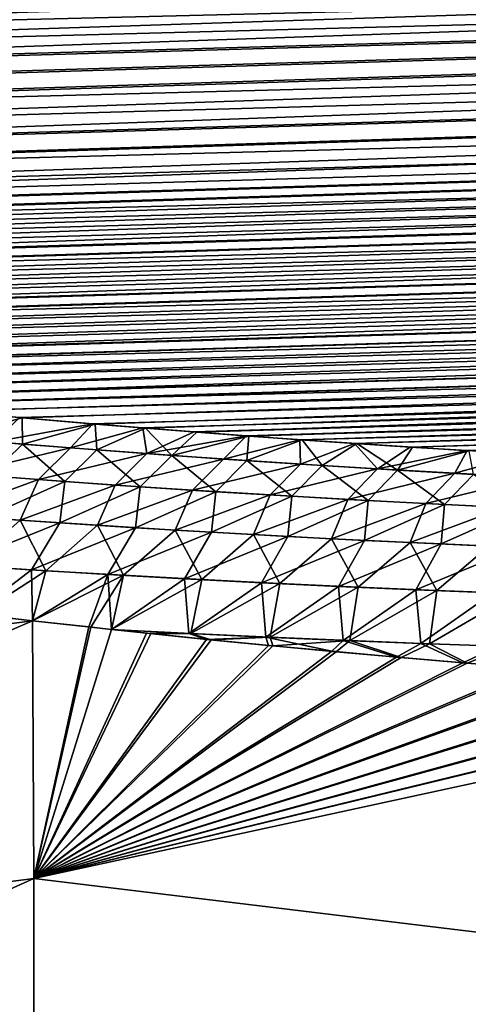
# Model space of a CAD drawing. Header units: metres. Extents: x -61 to 49, y -32 to 32.
# Tile 225 of 256: x 13.47 to 14.89, y 13.02 to 16.13. Entities that reach past the tile are written whole.
import ezdxf

# ---------------------------------------------------------------- set-up
doc = ezdxf.new("R2010")
doc.units = ezdxf.units.M
doc.layers.add('solid_K_27_40_10_000Y34', color=7, linetype='CONTINUOUS')

msp = doc.modelspace()

# ---------------------------------------------------------------- linework, layer by layer
at = {"layer": 'solid_K_27_40_10_000Y34'}
for points in [[(43.226002, 17.29109, 10.529416), (8.667266, 16.180258, 10.048165), (8.706863, 16.122061, 10.161276)], [(43.226002, 17.29109, 10.529416), (8.706863, 16.122061, 10.161276), (8.755336, 16.063543, 10.277651)], [(43.208416, 17.069876, 10.948779), (43.226002, 17.29109, 10.529416), (8.755336, 16.063543, 10.277651)], [(43.208401, 17.069761, -10.949), (8.749625, 16.069988, -10.264708), (8.702182, 16.128473, -10.148696)], [(43.208401, 17.069761, -10.949), (8.806082, 16.011202, -10.384082), (8.749625, 16.069988, -10.264708)], [(43.208416, 17.069876, 10.948779), (8.755336, 16.063543, 10.277651), (8.812924, 16.004751, 10.397364)], [(43.208401, 17.069761, -10.949), (43.179043, 16.859137, -11.374247), (8.806082, 16.011202, -10.384082)], [(43.208416, 17.069876, 10.948779), (8.812924, 16.004751, 10.397364), (8.881098, 15.945402, 10.521252)], [(43.208416, 17.069876, 10.948779), (8.881098, 15.945402, 10.521252), (8.959942, 15.885625, 10.649261)], [(43.179058, 16.859222, 11.374068), (43.208416, 17.069876, 10.948779), (8.959942, 15.885625, 10.649261)], [(43.179043, 16.859137, -11.374247), (8.873101, 15.951882, -10.507565), (8.806082, 16.011202, -10.384082)], [(43.179043, 16.859137, -11.374247), (8.950794, 15.892119, -10.635185), (8.873101, 15.951882, -10.507565)], [(43.179043, 16.859137, -11.374247), (9.041275, 15.831706, -10.767757), (8.950794, 15.892119, -10.635185)], [(43.179058, 16.859222, 11.374068), (8.959942, 15.885625, 10.649261), (9.051338, 15.825407, 10.781788)], [(43.179043, 16.859137, -11.374247), (9.144457, 15.770795, -10.905213), (9.041275, 15.831706, -10.767757)], [(43.179058, 16.859222, 11.374068), (9.051338, 15.825407, 10.781788), (9.155223, 15.764862, 10.918821)], [(43.179043, 16.859137, -11.374247), (43.137859, 16.659208, -11.805233), (9.144457, 15.770795, -10.905213)], [(43.179058, 16.859222, 11.374068), (9.155223, 15.764862, 10.918821), (9.273528, 15.704136, 11.060455)], [(43.179058, 16.859222, 11.374068), (9.273528, 15.704136, 11.060455), (9.406145, 15.643331, 11.206717)], [(43.137875, 16.659271, 11.805096), (43.179058, 16.859222, 11.374068), (9.406145, 15.643331, 11.206717)], [(43.137859, 16.659208, -11.805233), (9.262332, 15.709609, -11.047515), (9.144457, 15.770795, -10.905213)], [(43.137859, 16.659208, -11.805233), (9.394786, 15.648253, -11.194696), (9.262332, 15.709609, -11.047515)], [(43.137859, 16.659208, -11.805233), (9.543297, 15.587199, -11.3461), (9.394786, 15.648253, -11.194696)], [(43.137875, 16.659271, 11.805096), (9.406145, 15.643331, 11.206717), (9.554759, 15.582767, 11.357292)], [(43.137859, 16.659208, -11.805233), (43.084755, 16.47002, -12.242013), (9.543297, 15.587199, -11.3461)], [(43.137875, 16.659271, 11.805096), (9.554759, 15.582767, 11.357292), (9.719292, 15.522532, 11.512231)], [(43.137875, 16.659271, 11.805096), (9.719292, 15.522532, 11.512231), (9.808029, 15.492647, 11.591206)], [(43.084766, 16.47006, 12.241916), (43.137875, 16.659271, 11.805096), (9.808029, 15.492647, 11.591206)], [(43.084755, 16.47002, -12.242013), (9.707787, 15.526532, -11.50177), (9.543297, 15.587199, -11.3461)], [(43.084755, 16.47002, -12.242013), (9.889677, 15.466562, -11.661357), (9.707787, 15.526532, -11.50177)], [(43.084766, 16.47006, 12.241916), (9.808029, 15.492647, 11.591206), (9.90121, 15.462957, 11.671139)], [(43.084755, 16.47002, -12.242013), (9.987041, 15.436864, -11.742625), (9.889677, 15.466562, -11.661357)], [(43.084766, 16.47006, 12.241916), (9.90121, 15.462957, 11.671139), (9.99859, 15.433441, 11.75209)], [(43.084755, 16.47002, -12.242013), (43.01968, 16.291759, -12.68434), (9.987041, 15.436864, -11.742625)], [(43.084766, 16.47006, 12.241916), (9.99859, 15.433441, 11.75209), (10.100445, 15.404137, 11.834024)], [(43.084766, 16.47006, 12.241916), (10.100445, 15.404137, 11.834024), (10.207073, 15.375083, 11.916903)], [(43.084766, 16.47006, 12.241916), (10.207073, 15.375083, 11.916903), (10.318611, 15.346305, 12.000706)], [(43.084766, 16.47006, 12.241916), (10.318611, 15.346305, 12.000706), (10.434742, 15.317786, 12.085471)], [(43.019688, 16.291784, 12.684278), (43.084766, 16.47006, 12.241916), (10.434742, 15.317786, 12.085471)], [(43.01968, 16.291759, -12.68434), (10.088888, 15.407384, -11.824866), (9.987041, 15.436864, -11.742625)], [(43.01968, 16.291759, -12.68434), (10.195523, 15.37816, -11.90805), (10.088888, 15.407384, -11.824866)], [(43.01968, 16.291759, -12.68434), (10.30709, 15.349213, -11.99216), (10.195523, 15.37816, -11.90805)], [(43.01968, 16.291759, -12.68434), (10.423265, 15.320531, -12.077232), (10.30709, 15.349213, -11.99216)], [(43.01968, 16.291759, -12.68434), (10.544301, 15.292143, -12.163245), (10.423265, 15.320531, -12.077232)], [(43.019688, 16.291784, 12.684278), (10.434742, 15.317786, 12.085471), (10.555717, 15.289557, 12.171181)], [(43.01968, 16.291759, -12.68434), (42.942421, 16.124485, -13.132314), (10.544301, 15.292143, -12.163245)], [(43.019688, 16.291784, 12.684278), (10.555717, 15.289557, 12.171181), (10.681849, 15.261649, 12.257811)], [(43.019688, 16.291784, 12.684278), (10.681849, 15.261649, 12.257811), (10.813352, 15.234088, 12.345344)], [(43.019688, 16.291784, 12.684278), (10.813352, 15.234088, 12.345344), (10.949871, 15.206861, 12.433809)], [(43.019688, 16.291784, 12.684278), (10.949871, 15.206861, 12.433809), (11.091619, 15.179994, 12.523193)], [(42.942425, 16.124495, 13.132286), (43.019688, 16.291784, 12.684278), (11.091619, 15.179994, 12.523193)], [(42.942421, 16.124485, -13.132314), (10.670511, 15.264083, -12.250172), (10.544301, 15.292143, -12.163245)], [(42.942421, 16.124485, -13.132314), (10.802115, 15.236379, -12.337988), (10.670511, 15.264083, -12.250172)], [(42.942421, 16.124485, -13.132314), (10.938761, 15.209017, -12.426724), (10.802115, 15.236379, -12.337988)], [(42.942421, 16.124485, -13.132314), (11.080655, 15.182021, -12.516372), (10.938761, 15.209017, -12.426724)], [(42.942421, 16.124485, -13.132314), (11.228138, 15.155422, -12.606909), (11.080655, 15.182021, -12.516372)], [(42.942425, 16.124495, 13.132286), (11.091619, 15.179994, 12.523193), (11.238948, 15.153519, 12.613471)], [(42.942421, 16.124485, -13.132314), (42.85297, 15.96842, -13.585645), (11.228138, 15.155422, -12.606909)], [(42.942425, 16.124495, 13.132286), (11.238948, 15.153519, 12.613471), (11.392155, 15.127465, 12.704619)], [(42.942425, 16.124495, 13.132286), (11.392155, 15.127465, 12.704619), (11.550875, 15.101825, 12.796659)], [(42.942425, 16.124495, 13.132286), (11.550875, 15.101825, 12.796659), (11.71525, 15.076613, 12.889587)], [(42.942425, 16.124495, 13.132286), (11.71525, 15.076613, 12.889587), (11.885669, 15.051862, 12.983389)], [(42.852966, 15.968419, 13.585647), (42.942425, 16.124495, 13.132286), (11.885669, 15.051862, 12.983389)], [(42.85297, 15.96842, -13.585645), (11.381501, 15.129248, -12.698318), (11.228138, 15.155422, -12.606909)], [(42.85297, 15.96842, -13.585645), (11.540381, 15.103488, -12.79062), (11.381501, 15.129248, -12.698318)], [(42.85297, 15.96842, -13.585645), (11.704923, 15.078161, -12.88381), (11.540381, 15.103488, -12.79062)], [(42.85297, 15.96842, -13.585645), (11.875518, 15.0533, -12.977867), (11.704923, 15.078161, -12.88381)], [(42.85297, 15.96842, -13.585645), (12.052542, 15.028934, -13.072772), (11.875518, 15.0533, -12.977867)], [(42.852966, 15.968419, 13.585647), (11.885669, 15.051862, 12.983389), (12.062506, 15.027601, 13.078044)], [(42.85297, 15.96842, -13.585645), (42.750988, 15.82365, -14.044454), (12.052542, 15.028934, -13.072772)], [(42.852966, 15.968419, 13.585647), (12.062506, 15.027601, 13.078044), (12.245441, 15.003824, 13.173568)], [(42.852966, 15.968419, 13.585647), (12.245441, 15.003824, 13.173568), (12.434498, 14.980542, 13.269962)], [(42.852966, 15.968419, 13.585647), (12.434498, 14.980542, 13.269962), (12.630112, 14.957789, 13.367206)], [(42.852966, 15.968419, 13.585647), (12.630112, 14.957789, 13.367206), (12.832717, 14.935596, 13.465279)], [(42.750984, 15.823644, 14.044475), (42.852966, 15.968419, 13.585647), (12.832717, 14.935596, 13.465279)], [(42.750988, 15.82365, -14.044454), (12.235677, 15.005057, -13.168539), (12.052542, 15.028934, -13.072772)], [(42.750988, 15.82365, -14.044454), (12.424943, 14.981682, -13.265169), (12.235677, 15.005057, -13.168539)], [(42.750988, 15.82365, -14.044454), (12.620775, 14.958838, -13.362642), (12.424943, 14.981682, -13.265169)], [(42.750988, 15.82365, -14.044454), (12.823607, 14.936561, -13.460938), (12.620775, 14.958838, -13.362642)], [(42.750988, 15.82365, -14.044454), (13.033243, 14.914847, -13.560067), (12.823607, 14.936561, -13.460938)], [(42.750984, 15.823644, 14.044475), (12.832717, 14.935596, 13.465279), (13.042115, 14.91396, 13.564194)], [(42.750988, 15.82365, -14.044454), (42.636505, 15.690427, -14.508422), (13.033243, 14.914847, -13.560067)], [(42.750984, 15.823644, 14.044475), (13.042115, 14.91396, 13.564194), (13.258146, 14.892888, 13.663956)], [(42.750984, 15.823644, 14.044475), (13.258146, 14.892888, 13.663956), (13.481306, 14.872413, 13.764539)], [(42.750984, 15.823644, 14.044475), (13.481306, 14.872413, 13.764539), (13.71209, 14.852569, 13.865913)], [(42.750984, 15.823644, 14.044475), (13.71209, 14.852569, 13.865913), (13.870234, 14.839699, 13.933934)], [(42.750984, 15.823644, 14.044475), (13.870234, 14.839699, 13.933934), (14.031512, 14.827103, 14.002322)], [(42.636494, 15.690418, 14.508453), (42.750984, 15.823644, 14.044475), (14.031512, 14.827103, 14.002322)], [(42.636505, 15.690427, -14.508422), (13.249521, 14.893701, -13.660035), (13.033243, 14.914847, -13.560067)], [(42.636505, 15.690427, -14.508422), (13.472935, 14.873156, -13.760818), (13.249521, 14.893701, -13.660035)], [(42.636505, 15.690427, -14.508422), (13.703979, 14.853247, -13.862389), (13.472935, 14.873156, -13.760818)], [(42.636505, 15.690427, -14.508422), (13.862298, 14.840334, -13.930537), (13.703979, 14.853247, -13.862389)], [(42.636505, 15.690427, -14.508422), (14.023755, 14.827698, -13.999052), (13.862298, 14.840334, -13.930537)], [(42.636505, 15.690427, -14.508422), (14.188501, 14.815349, -14.067923), (14.023755, 14.827698, -13.999052)], [(42.636494, 15.690418, 14.508453), (14.031512, 14.827103, 14.002322), (14.196076, 14.814793, 14.071069)], [(42.636505, 15.690427, -14.508422), (42.509071, 15.568873, -14.977661), (14.188501, 14.815349, -14.067923)], [(42.636494, 15.690418, 14.508453), (14.196076, 14.814793, 14.071069), (14.364094, 14.80278, 14.140161)], [(42.636494, 15.690418, 14.508453), (14.364094, 14.80278, 14.140161), (14.535733, 14.791076, 14.209587)], [(42.636494, 15.690418, 14.508453), (14.535733, 14.791076, 14.209587), (14.711162, 14.779693, 14.279335)], [(42.636494, 15.690418, 14.508453), (14.711162, 14.779693, 14.279335), (14.890439, 14.768634, 14.349403)], [(42.509071, 15.568873, -14.977661), (14.356703, 14.803299, -14.137136), (14.188501, 14.815349, -14.067923)], [(42.509071, 15.568873, -14.977661), (14.528527, 14.791559, -14.206683), (14.356703, 14.803299, -14.137136)], [(42.509071, 15.568873, -14.977661), (14.704143, 14.780141, -14.276551), (14.528527, 14.791559, -14.206683)], [(42.509071, 15.568873, -14.977661), (14.883609, 14.76905, -14.346736), (14.704143, 14.780141, -14.276551)], [(42.509071, 15.568873, -14.977661), (15.066546, 14.758266, -14.417267), (14.883609, 14.76905, -14.346736)], [(13.2497, 14.80898, 13.907983), (13.481306, 14.872413, 13.764539), (13.258146, 14.892888, 13.663956)], [(13.483013, 14.789319, 14.012419), (13.481306, 14.872413, 13.764539), (13.2497, 14.80898, 13.907983)], [(13.395109, 14.796702, -13.973055), (13.472935, 14.873156, -13.760818), (13.703979, 14.853247, -13.862389)], [(13.483013, 14.789319, 14.012419), (13.71209, 14.852569, 13.865913), (13.481306, 14.872413, 13.764539)], [(13.395109, 14.796702, -13.973055), (13.703979, 14.853247, -13.862389), (13.634314, 14.777374, -14.078479)], [(13.717417, 14.770841, 14.114816), (13.71209, 14.852569, 13.865913), (13.483013, 14.789319, 14.012419)], [(13.634314, 14.777374, -14.078479), (13.703979, 14.853247, -13.862389), (13.862298, 14.840334, -13.930537)], [(13.634314, 14.777374, -14.078479), (13.862298, 14.840334, -13.930537), (13.874598, 14.759232, -14.181835)], [(13.717417, 14.770841, 14.114816), (13.870234, 14.839699, 13.933934), (13.71209, 14.852569, 13.865913)], [(13.952826, 14.753472, 14.215266), (13.870234, 14.839699, 13.933934), (13.717417, 14.770841, 14.114816)], [(13.874598, 14.759232, -14.181835), (13.862298, 14.840334, -13.930537), (14.023755, 14.827698, -13.999052)], [(13.952826, 14.753472, 14.215266), (14.031512, 14.827103, 14.002322), (13.870234, 14.839699, 13.933934)], [(13.483013, 14.789319, 14.012419), (13.2497, 14.80898, 13.907983), (13.380035, 14.688868, 14.203377)], [(13.874598, 14.759232, -14.181835), (14.023755, 14.827698, -13.999052), (14.188501, 14.815349, -14.067923)], [(13.874598, 14.759232, -14.181835), (14.188501, 14.815349, -14.067923), (14.1159, 14.742219, -14.283198)], [(13.952826, 14.753472, 14.215266), (14.196076, 14.814793, 14.071069), (14.031512, 14.827103, 14.002322)], [(14.189179, 14.737159, 14.313845), (14.196076, 14.814793, 14.071069), (13.952826, 14.753472, 14.215266)], [(14.1159, 14.742219, -14.283198), (14.188501, 14.815349, -14.067923), (14.356703, 14.803299, -14.137136)], [(14.1159, 14.742219, -14.283198), (14.356703, 14.803299, -14.137136), (14.35816, 14.726279, -14.382643)], [(14.189179, 14.737159, 14.313845), (14.364094, 14.80278, 14.140161), (14.196076, 14.814793, 14.071069)], [(14.426426, 14.721853, 14.410611), (14.364094, 14.80278, 14.140161), (14.189179, 14.737159, 14.313845)], [(14.35816, 14.726279, -14.382643), (14.356703, 14.803299, -14.137136), (14.528527, 14.791559, -14.206683)], [(14.426426, 14.721853, 14.410611), (14.535733, 14.791076, 14.209587), (14.364094, 14.80278, 14.140161)], [(13.395109, 14.796702, -13.973055), (13.634314, 14.777374, -14.078479), (13.291302, 14.695957, -14.163408)], [(13.634314, 14.777374, -14.078479), (13.532712, 14.677516, -14.270483), (13.291302, 14.695957, -14.163408)], [(13.483013, 14.789319, 14.012419), (13.380035, 14.688868, 14.203377), (13.616563, 14.671259, 14.307356)], [(13.717417, 14.770841, 14.114816), (13.483013, 14.789319, 14.012419), (13.616563, 14.671259, 14.307356)], [(13.634314, 14.777374, -14.078479), (13.874598, 14.759232, -14.181835), (13.532712, 14.677516, -14.270483)], [(13.717417, 14.770841, 14.114816), (13.616563, 14.671259, 14.307356), (13.854009, 14.654766, 14.409308)], [(13.952826, 14.753472, 14.215266), (13.717417, 14.770841, 14.114816), (13.854009, 14.654766, 14.409308)], [(14.35816, 14.726279, -14.382643), (14.528527, 14.791559, -14.206683), (14.601316, 14.711357, -14.48024)], [(14.664516, 14.707508, 14.505628), (14.535733, 14.791076, 14.209587), (14.426426, 14.721853, 14.410611)], [(14.601316, 14.711357, -14.48024), (14.528527, 14.791559, -14.206683), (14.704143, 14.780141, -14.276551)], [(14.664516, 14.707508, 14.505628), (14.711162, 14.779693, 14.279335), (14.535733, 14.791076, 14.209587)], [(14.601316, 14.711357, -14.48024), (14.704143, 14.780141, -14.276551), (14.883609, 14.76905, -14.346736)], [(14.601316, 14.711357, -14.48024), (14.883609, 14.76905, -14.346736), (14.845307, 14.697394, -14.576065)], [(14.664516, 14.707508, 14.505628), (14.890439, 14.768634, 14.349403), (14.711162, 14.779693, 14.279335)], [(14.9034, 14.694076, 14.598956), (14.890439, 14.768634, 14.349403), (14.664516, 14.707508, 14.505628)], [(14.845307, 14.697394, -14.576065), (14.883609, 14.76905, -14.346736), (15.066546, 14.758266, -14.417267)], [(13.874598, 14.759232, -14.181835), (13.775108, 14.660269, -14.375403), (13.532712, 14.677516, -14.270483)], [(13.874598, 14.759232, -14.181835), (14.1159, 14.742219, -14.283198), (13.775108, 14.660269, -14.375403)], [(14.1159, 14.742219, -14.283198), (14.018436, 14.644156, -14.47825), (13.775108, 14.660269, -14.375403)], [(13.952826, 14.753472, 14.215266), (13.854009, 14.654766, 14.409308), (14.092318, 14.639333, 14.509314)], [(14.189179, 14.737159, 14.313845), (13.952826, 14.753472, 14.215266), (14.092318, 14.639333, 14.509314)], [(14.1159, 14.742219, -14.283198), (14.35816, 14.726279, -14.382643), (14.018436, 14.644156, -14.47825)], [(14.189179, 14.737159, 14.313845), (14.092318, 14.639333, 14.509314), (14.331444, 14.624909, 14.607438)], [(14.426426, 14.721853, 14.410611), (14.189179, 14.737159, 14.313845), (14.331444, 14.624909, 14.607438)], [(14.845307, 14.697394, -14.576065), (15.066546, 14.758266, -14.417267), (15.090078, 14.684342, -14.670185)], [(14.35816, 14.726279, -14.382643), (14.26264, 14.629119, -14.579102), (14.018436, 14.644156, -14.47825)], [(14.35816, 14.726279, -14.382643), (14.601316, 14.711357, -14.48024), (14.26264, 14.629119, -14.579102)], [(14.601316, 14.711357, -14.48024), (14.507665, 14.6151, -14.678039), (14.26264, 14.629119, -14.579102)], [(14.426426, 14.721853, 14.410611), (14.331444, 14.624909, 14.607438), (14.571344, 14.611447, 14.703748)], [(14.664516, 14.707508, 14.505628), (14.426426, 14.721853, 14.410611), (14.571344, 14.611447, 14.703748)], [(14.601316, 14.711357, -14.48024), (14.845307, 14.697394, -14.576065), (14.507665, 14.6151, -14.678039)], [(14.664516, 14.707508, 14.505628), (14.571344, 14.611447, 14.703748), (14.811973, 14.598897, 14.79831)], [(14.9034, 14.694076, 14.598956), (14.664516, 14.707508, 14.505628), (14.811973, 14.598897, 14.79831)], [(13.291302, 14.695957, -14.163408), (13.532712, 14.677516, -14.270483), (13.231686, 14.567016, -14.358952)], [(13.532712, 14.677516, -14.270483), (13.475015, 14.549624, -14.467247), (13.231686, 14.567016, -14.358952)], [(13.616563, 14.671259, 14.307356), (13.380035, 14.688868, 14.203377), (13.361895, 14.557405, 14.41745)], [(13.532712, 14.677516, -14.270483), (13.775108, 14.660269, -14.375403), (13.475015, 14.549624, -14.467247)], [(14.845307, 14.697394, -14.576065), (14.753455, 14.60204, -14.77514), (14.507665, 14.6151, -14.678039)], [(14.845307, 14.697394, -14.576065), (15.090078, 14.684342, -14.670185), (14.753455, 14.60204, -14.77514)], [(15.090078, 14.684342, -14.670185), (14.999961, 14.58989, -14.870479), (14.753455, 14.60204, -14.77514)], [(14.9034, 14.694076, 14.598956), (14.811973, 14.598897, 14.79831), (15.053284, 14.587211, 14.891191)], [(13.616563, 14.671259, 14.307356), (13.361895, 14.557405, 14.41745), (13.60003, 14.541041, 14.522069)], [(13.775108, 14.660269, -14.375403), (13.719228, 14.533422, -14.573321), (13.475015, 14.549624, -14.467247)], [(13.854009, 14.654766, 14.409308), (13.616563, 14.671259, 14.307356), (13.60003, 14.541041, 14.522069)], [(13.854009, 14.654766, 14.409308), (13.60003, 14.541041, 14.522069), (13.838975, 14.525771, 14.624626)], [(13.775108, 14.660269, -14.375403), (14.018436, 14.644156, -14.47825), (13.719228, 14.533422, -14.573321)], [(14.018436, 14.644156, -14.47825), (13.964276, 14.518348, -14.677259), (13.719228, 14.533422, -14.573321)], [(14.092318, 14.639333, 14.509314), (13.854009, 14.654766, 14.409308), (13.838975, 14.525771, 14.624626)], [(14.018436, 14.644156, -14.47825), (14.26264, 14.629119, -14.579102), (13.964276, 14.518348, -14.677259)], [(14.092318, 14.639333, 14.509314), (13.838975, 14.525771, 14.624626), (14.078687, 14.511541, 14.725197)], [(14.26264, 14.629119, -14.579102), (14.210111, 14.50434, -14.779147), (13.964276, 14.518348, -14.677259)], [(14.331444, 14.624909, 14.607438), (14.092318, 14.639333, 14.509314), (14.078687, 14.511541, 14.725197)], [(14.331444, 14.624909, 14.607438), (14.078687, 14.511541, 14.725197), (14.319124, 14.498302, 14.823853)], [(14.26264, 14.629119, -14.579102), (14.507665, 14.6151, -14.678039), (14.210111, 14.50434, -14.779147)], [(14.507665, 14.6151, -14.678039), (14.456683, 14.491341, -14.87907), (14.210111, 14.50434, -14.779147)], [(14.571344, 14.611447, 14.703748), (14.331444, 14.624909, 14.607438), (14.319124, 14.498302, 14.823853)], [(14.571344, 14.611447, 14.703748), (14.319124, 14.498302, 14.823853), (14.560249, 14.486004, 14.920663)], [(14.507665, 14.6151, -14.678039), (14.753455, 14.60204, -14.77514), (14.456683, 14.491341, -14.87907)], [(14.811973, 14.598897, 14.79831), (14.571344, 14.611447, 14.703748), (14.560249, 14.486004, 14.920663)], [(14.753455, 14.60204, -14.77514), (14.703943, 14.47929, -14.977114), (14.456683, 14.491341, -14.87907)], [(14.811973, 14.598897, 14.79831), (14.560249, 14.486004, 14.920663), (14.802022, 14.474598, 15.015699)], [(14.753455, 14.60204, -14.77514), (14.999961, 14.58989, -14.870479), (14.703943, 14.47929, -14.977114)], [(14.999961, 14.58989, -14.870479), (14.95185, 14.468138, -15.073351), (14.703943, 14.47929, -14.977114)], [(15.053284, 14.587211, 14.891191), (14.811973, 14.598897, 14.79831), (14.802022, 14.474598, 15.015699)], [(15.053284, 14.587211, 14.891191), (14.802022, 14.474598, 15.015699), (15.044401, 14.464034, 15.109033)], [(13.312174, 14.406176, -14.599209), (13.231686, 14.567016, -14.358952), (13.475015, 14.549624, -14.467247)], [(13.60003, 14.541041, 14.522069), (13.361895, 14.557405, 14.41745), (13.271314, 14.408823, 14.581046)], [(13.312174, 14.406176, -14.599209), (13.475015, 14.549624, -14.467247), (13.556464, 14.390482, -14.706973)], [(13.556464, 14.390482, -14.706973), (13.475015, 14.549624, -14.467247), (13.719228, 14.533422, -14.573321)], [(13.60003, 14.541041, 14.522069), (13.271314, 14.408823, 14.581046), (13.511369, 14.393194, 14.687379)], [(13.838975, 14.525771, 14.624626), (13.60003, 14.541041, 14.522069), (13.511369, 14.393194, 14.687379)], [(13.838975, 14.525771, 14.624626), (13.511369, 14.393194, 14.687379), (13.752154, 14.378668, 14.791574)], [(13.556464, 14.390482, -14.706973), (13.719228, 14.533422, -14.573321), (13.801513, 14.375927, -14.812524)], [(13.801513, 14.375927, -14.812524), (13.719228, 14.533422, -14.573321), (13.964276, 14.518348, -14.677259)], [(14.078687, 14.511541, 14.725197), (13.838975, 14.525771, 14.624626), (13.752154, 14.378668, 14.791574)], [(13.801513, 14.375927, -14.812524), (13.964276, 14.518348, -14.677259), (14.047276, 14.36245, -14.915952)], [(14.047276, 14.36245, -14.915952), (13.964276, 14.518348, -14.677259), (14.210111, 14.50434, -14.779147)], [(14.078687, 14.511541, 14.725197), (13.752154, 14.378668, 14.791574), (13.993633, 14.365187, 14.89371)], [(14.319124, 14.498302, 14.823853), (14.078687, 14.511541, 14.725197), (13.993633, 14.365187, 14.89371)], [(14.319124, 14.498302, 14.823853), (13.993633, 14.365187, 14.89371), (14.235769, 14.3527, 14.993864)], [(14.047276, 14.36245, -14.915952), (14.210111, 14.50434, -14.779147), (14.293713, 14.349989, -15.017344)], [(14.293713, 14.349989, -15.017344), (14.210111, 14.50434, -14.779147), (14.456683, 14.491341, -14.87907)], [(14.560249, 14.486004, 14.920663), (14.319124, 14.498302, 14.823853), (14.235769, 14.3527, 14.993864)], [(14.293713, 14.349989, -15.017344), (14.456683, 14.491341, -14.87907), (14.540779, 14.338486, -15.116794)], [(14.540779, 14.338486, -15.116794), (14.456683, 14.491341, -14.87907), (14.703943, 14.47929, -14.977114)], [(14.560249, 14.486004, 14.920663), (14.235769, 14.3527, 14.993864), (14.478528, 14.341157, 15.092112)], [(14.802022, 14.474598, 15.015699), (14.560249, 14.486004, 14.920663), (14.478528, 14.341157, 15.092112)], [(14.802022, 14.474598, 15.015699), (14.478528, 14.341157, 15.092112), (14.721875, 14.330506, 15.188527)], [(14.540779, 14.338486, -15.116794), (14.703943, 14.47929, -14.977114), (14.788435, 14.327885, -15.214381)], [(14.788435, 14.327885, -15.214381), (14.703943, 14.47929, -14.977114), (14.95185, 14.468138, -15.073351)], [(15.044401, 14.464034, 15.109033), (14.802022, 14.474598, 15.015699), (14.721875, 14.330506, 15.188527)], [(15.044401, 14.464034, 15.109033), (14.721875, 14.330506, 15.188527), (14.965774, 14.320699, 15.283186)], [(14.788435, 14.327885, -15.214381), (14.95185, 14.468138, -15.073351), (15.036654, 14.318143, -15.31017)], [(13.511369, 14.393194, 14.687379), (13.271314, 14.408823, 14.581046), (13.32955, 14.254354, 14.76753)], [(13.312174, 14.406176, -14.599209), (13.556464, 14.390482, -14.706973), (13.343392, 14.25272, -14.774448)], [(13.511369, 14.393194, 14.687379), (13.32955, 14.254354, 14.76753), (13.514308, 14.232985, 14.859056)], [(13.556464, 14.390482, -14.706973), (13.514478, 14.232973, -14.859131), (13.343392, 14.25272, -14.774448)], [(13.752154, 14.378668, 14.791574), (13.511369, 14.393194, 14.687379), (13.514308, 14.232985, 14.859056)], [(13.752154, 14.378668, 14.791574), (13.514308, 14.232985, 14.859056), (13.691611, 14.213194, 14.945419)], [(13.556464, 14.390482, -14.706973), (13.801513, 14.375927, -14.812524), (13.514478, 14.232973, -14.859131)], [(13.801513, 14.375927, -14.812524), (13.698514, 14.212457, -14.948734), (13.514478, 14.232973, -14.859131)], [(13.752154, 14.378668, 14.791574), (13.691611, 14.213194, 14.945419), (13.763598, 14.205369, 14.98007)], [(13.801513, 14.375927, -14.812524), (13.763434, 14.205407, -14.979972), (13.698514, 14.212457, -14.948734)], [(13.993633, 14.365187, 14.89371), (13.752154, 14.378668, 14.791574), (13.763598, 14.205369, 14.98007)], [(13.801513, 14.375927, -14.812524), (14.047276, 14.36245, -14.915952), (13.763434, 14.205407, -14.979972)], [(13.993633, 14.365187, 14.89371), (13.763598, 14.205369, 14.98007), (14.00654, 14.192924, 15.082911)], [(14.235769, 14.3527, 14.993864), (13.993633, 14.365187, 14.89371), (14.00654, 14.192924, 15.082911)], [(14.047276, 14.36245, -14.915952), (14.01339, 14.192615, -15.085752), (13.763434, 14.205407, -14.979972)], [(14.235769, 14.3527, 14.993864), (14.00654, 14.192924, 15.082911), (14.249617, 14.181506, 15.183523)], [(14.047276, 14.36245, -14.915952), (14.293713, 14.349989, -15.017344), (14.01339, 14.192615, -15.085752)], [(14.293713, 14.349989, -15.017344), (14.263515, 14.180924, -15.18916), (14.01339, 14.192615, -15.085752)], [(14.478528, 14.341157, 15.092112), (14.235769, 14.3527, 14.993864), (14.249617, 14.181506, 15.183523)], [(14.478528, 14.341157, 15.092112), (14.249617, 14.181506, 15.183523), (14.49324, 14.171009, 15.282209)], [(14.293713, 14.349989, -15.017344), (14.540779, 14.338486, -15.116794), (14.263515, 14.180924, -15.18916)], [(14.540779, 14.338486, -15.116794), (14.514211, 14.170199, -15.29055), (14.263515, 14.180924, -15.18916)], [(14.721875, 14.330506, 15.188527), (14.478528, 14.341157, 15.092112), (14.49324, 14.171009, 15.282209)], [(14.540779, 14.338486, -15.116794), (14.788435, 14.327885, -15.214381), (14.514211, 14.170199, -15.29055)], [(14.721875, 14.330506, 15.188527), (14.49324, 14.171009, 15.282209), (14.737381, 14.161383, 15.37905)], [(14.788435, 14.327885, -15.214381), (14.765444, 14.160383, -15.390006), (14.514211, 14.170199, -15.29055)], [(14.965774, 14.320699, 15.283186), (14.721875, 14.330506, 15.188527), (14.737381, 14.161383, 15.37905)], [(14.965774, 14.320699, 15.283186), (14.737381, 14.161383, 15.37905), (14.982007, 14.152576, 15.474123)], [(14.788435, 14.327885, -15.214381), (15.036654, 14.318143, -15.31017), (14.765444, 14.160383, -15.390006)], [(15.036654, 14.318143, -15.31017), (15.017192, 14.151434, -15.487592), (14.765444, 14.160383, -15.390006)], [(13.514308, 14.232985, 14.859056), (13.32955, 14.254354, 14.76753), (10.838671, 13.07378, 14.876702)], [(13.343392, 14.25272, -14.774448), (13.514478, 14.232973, -14.859131), (10.838671, 13.891376, -14.11629)], [(13.518478, 13.420534, 15.598269), (13.514308, 14.232985, 14.859056), (10.838671, 13.07378, 14.876702)], [(13.514478, 14.232973, -14.859131), (10.838671, 13.073645, -14.876821), (10.838671, 13.891376, -14.11629)], [(13.514478, 14.232973, -14.859131), (13.518478, 13.420488, -15.598309), (10.838671, 13.073645, -14.876821)], [(13.691611, 14.213194, 14.945419), (13.514308, 14.232985, 14.859056), (13.518478, 13.420534, 15.598269)], [(13.698514, 14.212457, -14.948734), (13.518478, 13.420488, -15.598309), (13.514478, 14.232973, -14.859131)], [(13.763598, 14.205369, 14.98007), (13.691611, 14.213194, 14.945419), (13.518478, 13.420534, 15.598269)], [(13.698514, 14.212457, -14.948734), (13.763434, 14.205407, -14.979972), (13.518478, 13.420488, -15.598309)], [(13.763434, 14.205407, -14.979972), (13.886984, 14.192271, -15.038882), (13.518478, 13.420488, -15.598309)], [(13.873037, 14.193713, 15.032289), (13.763598, 14.205369, 14.98007), (13.518478, 13.420534, 15.598269)], [(14.062949, 14.174191, 15.121588), (13.873037, 14.193713, 15.032289), (13.518478, 13.420534, 15.598269)], [(13.886984, 14.192271, -15.038882), (14.076909, 14.172812, -15.128067), (13.518478, 13.420488, -15.598309)], [(14.01339, 14.192615, -15.085752), (13.886984, 14.192271, -15.038882), (13.763434, 14.205407, -14.979972)], [(14.00654, 14.192924, 15.082911), (13.763598, 14.205369, 14.98007), (13.873037, 14.193713, 15.032289)], [(14.00654, 14.192924, 15.082911), (13.873037, 14.193713, 15.032289), (14.062949, 14.174191, 15.121588)], [(14.01339, 14.192615, -15.085752), (14.076909, 14.172812, -15.128067), (13.886984, 14.192271, -15.038882)], [(14.249617, 14.181506, 15.183523), (14.00654, 14.192924, 15.082911), (14.062949, 14.174191, 15.121588)], [(14.01339, 14.192615, -15.085752), (14.263515, 14.180924, -15.18916), (14.076909, 14.172812, -15.128067)], [(14.249617, 14.181506, 15.183523), (14.062949, 14.174191, 15.121588), (14.257599, 14.155137, 15.211384)], [(14.263515, 14.180924, -15.18916), (14.271558, 14.15382, -15.217747), (14.076909, 14.172812, -15.128067)], [(14.249617, 14.181506, 15.183523), (14.257599, 14.155137, 15.211384), (14.457202, 14.136619, 15.301662)], [(14.49324, 14.171009, 15.282209), (14.249617, 14.181506, 15.183523), (14.457202, 14.136619, 15.301662)], [(14.263515, 14.180924, -15.18916), (14.514211, 14.170199, -15.29055), (14.271558, 14.15382, -15.217747)], [(14.257599, 14.155137, 15.211384), (14.062949, 14.174191, 15.121588), (13.518478, 13.420534, 15.598269)], [(14.076909, 14.172812, -15.128067), (14.271558, 14.15382, -15.217747), (13.518478, 13.420488, -15.598309)], [(14.457202, 14.136619, 15.301662), (14.257599, 14.155137, 15.211384), (13.518478, 13.420534, 15.598269)], [(14.271558, 14.15382, -15.217747), (14.471147, 14.135362, -15.307903), (13.518478, 13.420488, -15.598309)], [(14.514211, 14.170199, -15.29055), (14.471147, 14.135362, -15.307903), (14.271558, 14.15382, -15.217747)], [(14.49324, 14.171009, 15.282209), (14.457202, 14.136619, 15.301662), (14.661458, 14.118494, 15.392415)], [(14.514211, 14.170199, -15.29055), (14.675375, 14.117296, -15.398532), (14.471147, 14.135362, -15.307903)], [(14.737381, 14.161383, 15.37905), (14.49324, 14.171009, 15.282209), (14.661458, 14.118494, 15.392415)], [(14.514211, 14.170199, -15.29055), (14.765444, 14.160383, -15.390006), (14.675375, 14.117296, -15.398532)], [(14.737381, 14.161383, 15.37905), (14.661458, 14.118494, 15.392415), (14.870192, 14.100665, 15.483634)], [(14.765444, 14.160383, -15.390006), (14.884068, 14.099527, -15.489624), (14.675375, 14.117296, -15.398532)], [(14.982007, 14.152576, 15.474123), (14.737381, 14.161383, 15.37905), (14.870192, 14.100665, 15.483634)], [(14.765444, 14.160383, -15.390006), (15.017192, 14.151434, -15.487592), (14.884068, 14.099527, -15.489624)], [(14.982007, 14.152576, 15.474123), (14.870192, 14.100665, 15.483634), (15.08364, 14.083209, 15.575304)], [(15.017192, 14.151434, -15.487592), (15.097463, 14.082129, -15.581164), (14.884068, 14.099527, -15.489624)], [(14.661458, 14.118494, 15.392415), (14.457202, 14.136619, 15.301662), (13.518478, 13.420534, 15.598269)], [(14.471147, 14.135362, -15.307903), (14.675375, 14.117296, -15.398532), (13.518478, 13.420488, -15.598309)], [(14.870192, 14.100665, 15.483634), (14.661458, 14.118494, 15.392415), (13.518478, 13.420534, 15.598269)], [(14.675375, 14.117296, -15.398532), (14.884068, 14.099527, -15.489624), (13.518478, 13.420488, -15.598309)], [(15.08364, 14.083209, 15.575304), (14.870192, 14.100665, 15.483634), (13.518478, 13.420534, 15.598269)], [(14.884068, 14.099527, -15.489624), (15.097463, 14.082129, -15.581164), (13.518478, 13.420488, -15.598309)], [(15.302044, 14.0662, 15.667411), (15.08364, 14.083209, 15.575304), (13.518478, 13.420534, 15.598269)], [(15.097463, 14.082129, -15.581164), (15.315799, 14.065179, -15.673137), (13.518478, 13.420488, -15.598309)], [(15.525643, 14.049713, 15.759936), (15.302044, 14.0662, 15.667411), (13.518478, 13.420534, 15.598269)], [(15.315799, 14.065179, -15.673137), (15.539315, 14.048748, -15.765525), (13.518478, 13.420488, -15.598309)], [(15.75468, 14.033821, 15.852861), (15.525643, 14.049713, 15.759936), (13.518478, 13.420534, 15.598269)], [(15.539315, 14.048748, -15.765525), (15.768252, 14.032911, -15.85831), (13.518478, 13.420488, -15.598309)], [(15.979932, 14.01907, 15.942548), (15.75468, 14.033821, 15.852861), (13.518478, 13.420534, 15.598269)], [(15.768252, 14.032911, -15.85831), (15.986813, 14.018633, -15.945262), (13.518478, 13.420488, -15.598309)], [(16.209715, 14.004643, 16.032568), (15.979932, 14.01907, 15.942548), (13.518478, 13.420534, 15.598269)], [(15.986813, 14.018633, -15.945262), (16.209627, 14.004661, -16.032524), (13.518478, 13.420488, -15.598309)], [(16.209627, 14.004661, -16.032524), (16.214842, 13.094173, -16.786036), (13.518478, 13.420488, -15.598309)], [(16.214842, 13.094138, 16.786062), (16.209715, 14.004643, 16.032568), (13.518478, 13.420534, 15.598269)], [(13.518478, 13.420534, 15.598269), (10.838671, 13.07378, 14.876702), (10.838671, 12.214473, 15.589953)], [(13.518478, 12.568889, 16.292324), (13.518478, 13.420534, 15.598269), (10.838671, 12.214473, 15.589953)], [(13.518478, 13.420488, -15.598309), (10.838671, 12.214347, -15.590053), (10.838671, 13.073645, -14.876821)], [(13.518478, 13.420488, -15.598309), (13.518478, 12.568847, -16.292355), (10.838671, 12.214347, -15.590053)], [(16.214842, 13.094138, 16.786062), (13.518478, 13.420534, 15.598269), (13.518478, 12.568889, 16.292324)], [(16.214842, 13.094173, -16.786036), (13.518478, 12.568847, -16.292355), (13.518478, 13.420488, -15.598309)], [(16.214842, 13.094173, -16.786036), (16.214842, 12.142045, -17.487112), (13.518478, 12.568847, -16.292355)], [(16.214842, 12.142015, 17.487133), (16.214842, 13.094138, 16.786062), (13.518478, 12.568889, 16.292324)]]:
    msp.add_3dface(points, dxfattribs=at)

doc.saveas('drawing.dxf')
